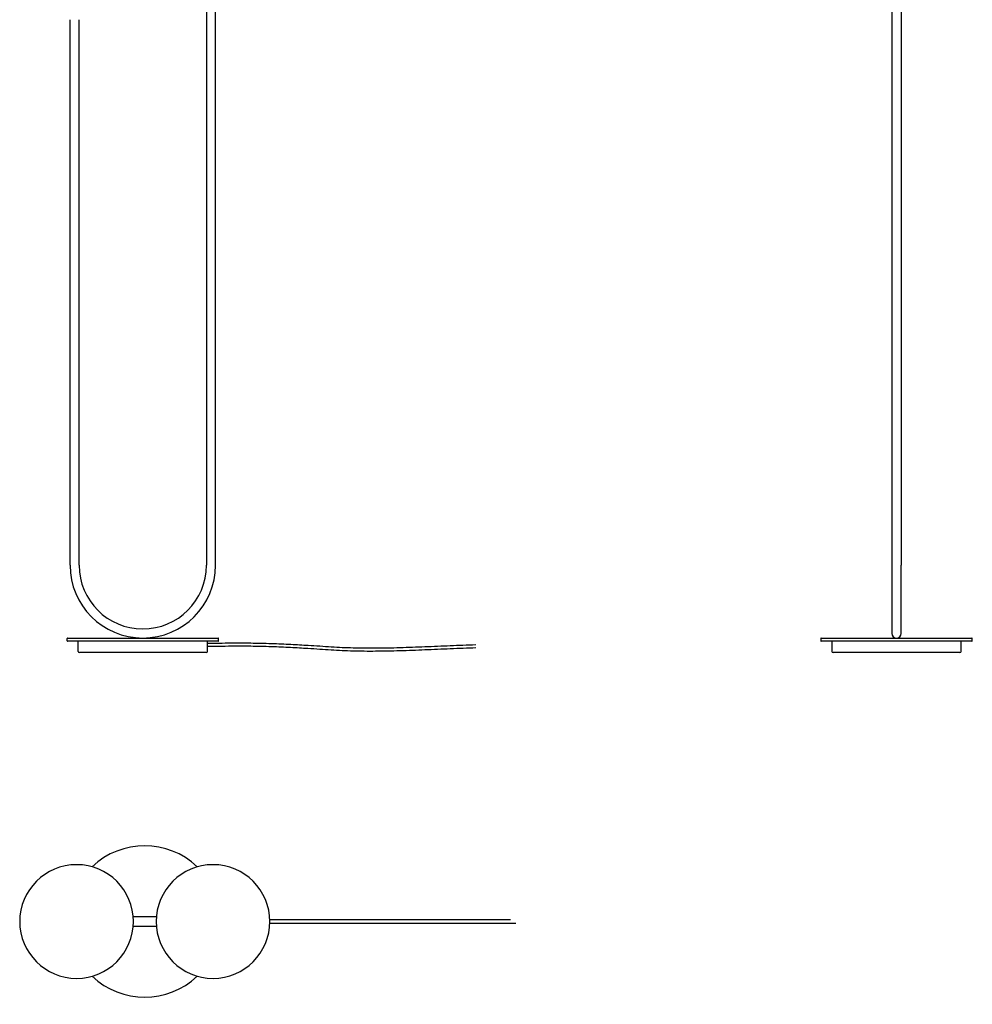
# Model space of a CAD drawing. Header units: inches. Extents: x -2076 to 2647, y -1805 to 2585.
# Tile 20 of 24: x 618 to 1875, y 121 to 1420. Entities that reach past the tile are written whole.
import ezdxf

# ---------------------------------------------------------------- set-up
doc = ezdxf.new("R2010")
doc.units = ezdxf.units.IN
doc.header["$MEASUREMENT"] = 0

# ---------------------------------------------------------------- blocks, each defined once
blk = doc.blocks.new('block 12')
at = {"color": 7, "lineweight": 25, "true_color": 0xffffff}
blk.add_lwpolyline([(876.9, 700.3), (876.9, 1650.3)], dxfattribs=at)
blk = doc.blocks.new('block 13')
at = {"color": 7, "lineweight": 25, "true_color": 0xffffff}
blk.add_lwpolyline([(864.9, 1650.3), (864.9, 700.3)], dxfattribs=at)
blk = doc.blocks.new('block 14')
at = {"color": 7, "lineweight": 25, "true_color": 0xffffff}
blk.add_open_spline([(866.1, 597.4), (869.9, 597.4), (873.7, 597.5), (877.5, 597.6), (882.9, 597.7), (888.3, 597.8), (893.8, 597.8), (898.8, 597.9), (903.9, 597.9), (909, 597.9), (913.8, 597.9), (918.6, 597.8), (923.3, 597.8), (927.8, 597.7), (932.3, 597.6), (936.8, 597.5), (941.5, 597.4), (946.1, 597.3), (950.7, 597.1), (955.1, 597), (959.4, 596.8), (963.8, 596.7), (967.9, 596.5), (972, 596.3), (976.1, 596.1), (980, 595.9), (983.9, 595.7), (987.8, 595.4), (991.5, 595.2), (995.2, 595), (998.9, 594.8), (1004.1, 594.4), (1009.3, 594.1), (1014.5, 593.8), (1019.5, 593.4), (1024.5, 593.1), (1029.5, 592.8), (1034.3, 592.5), (1039.2, 592.3), (1044, 592), (1048.8, 591.8), (1053.6, 591.6), (1058.5, 591.5), (1063.3, 591.3), (1068.2, 591.3), (1073.1, 591.2), (1078, 591.2), (1082.9, 591.2), (1087.9, 591.2), (1098.6, 591.2), (1109.3, 591.5), (1120.1, 591.8), (1131, 592.1), (1142, 592.5), (1152.9, 593), (1164.1, 593.4), (1175.2, 593.9), (1186.4, 594.4), (1197.6, 594.8), (1208.9, 595.3), (1220.2, 595.6)], degree=3, knots=[0, 0, 0, 0, 1, 1, 1, 2, 2, 2, 3, 3, 3, 4, 4, 4, 5, 5, 5, 6, 6, 6, 7, 7, 7, 8, 8, 8, 9, 9, 9, 10, 10, 10, 11, 11, 11, 12, 12, 12, 13, 13, 13, 14, 14, 14, 15, 15, 15, 16, 16, 16, 17, 17, 17, 18, 18, 18, 19, 19, 19, 20, 20, 20, 20], dxfattribs=at)
blk = doc.blocks.new('block 15')
at = {"color": 7, "lineweight": 25, "true_color": 0xffffff}
blk.add_open_spline([(866.1, 593.4), (869.9, 593.4), (873.7, 593.5), (877.6, 593.6), (883, 593.7), (888.4, 593.8), (893.8, 593.8), (898.8, 593.9), (903.9, 593.9), (909, 593.9), (913.8, 593.9), (918.5, 593.8), (923.3, 593.8), (927.8, 593.7), (932.2, 593.6), (936.7, 593.5), (941.3, 593.4), (946, 593.3), (950.6, 593.2), (954.9, 593), (959.3, 592.8), (963.6, 592.7), (967.7, 592.5), (971.8, 592.3), (975.9, 592.1), (979.8, 591.9), (983.7, 591.7), (987.5, 591.4), (991.2, 591.2), (994.9, 591), (998.6, 590.8), (1003.8, 590.5), (1009, 590.1), (1014.3, 589.8), (1019.3, 589.5), (1024.2, 589.1), (1029.2, 588.8), (1034.1, 588.5), (1039, 588.3), (1043.8, 588), (1048.7, 587.8), (1053.5, 587.6), (1058.4, 587.5), (1063.3, 587.3), (1068.1, 587.3), (1073, 587.2), (1078, 587.2), (1082.9, 587.1), (1087.9, 587.2), (1098.7, 587.2), (1109.4, 587.5), (1120.2, 587.8), (1131.2, 588.1), (1142.1, 588.5), (1153.1, 589), (1164.2, 589.4), (1175.4, 589.9), (1186.5, 590.4), (1197.8, 590.8), (1209.1, 591.3), (1220.4, 591.6)], degree=3, knots=[0, 0, 0, 0, 1, 1, 1, 2, 2, 2, 3, 3, 3, 4, 4, 4, 5, 5, 5, 6, 6, 6, 7, 7, 7, 8, 8, 8, 9, 9, 9, 10, 10, 10, 11, 11, 11, 12, 12, 12, 13, 13, 13, 14, 14, 14, 15, 15, 15, 16, 16, 16, 17, 17, 17, 18, 18, 18, 19, 19, 19, 20, 20, 20, 20], dxfattribs=at)
blk = doc.blocks.new('block 18')
at = {"color": 7, "lineweight": 25, "true_color": 0xffffff}
blk.add_lwpolyline([(695.7, 586.7), (695.7, 600.2)], dxfattribs=at)
blk = doc.blocks.new('block 19')
at = {"color": 7, "lineweight": 25, "true_color": 0xffffff}
blk.add_lwpolyline([(866.1, 586.7), (866.1, 593.4), (866.1, 597.4)], dxfattribs=at)
blk = doc.blocks.new('block 20')
at = {"color": 7, "lineweight": 25, "true_color": 0xffffff}
blk.add_lwpolyline([(866.1, 597.4), (866.1, 600.2)], dxfattribs=at)
blk = doc.blocks.new('block 21')
at = {"color": 7, "lineweight": 25, "true_color": 0xffffff}
blk.add_open_spline([(864.6, 585.2), (865.4, 585.2), (866.1, 585.9), (866.1, 586.7)], degree=3, dxfattribs=at)
blk = doc.blocks.new('block 22')
at = {"color": 7, "lineweight": 25, "true_color": 0xffffff}
blk.add_lwpolyline([(864.6, 585.2), (697.2, 585.2)], dxfattribs=at)
blk = doc.blocks.new('block 23')
at = {"color": 7, "lineweight": 25, "true_color": 0xffffff}
blk.add_open_spline([(695.7, 586.7), (695.7, 585.9), (696.4, 585.2), (697.2, 585.2)], degree=3, dxfattribs=at)
blk = doc.blocks.new('block 24')
at = {"color": 7, "lineweight": 25, "true_color": 0xffffff}
blk.add_open_spline([(681.4, 604.2), (681.1, 604.2), (680.9, 604), (680.9, 603.7)], degree=3, dxfattribs=at)
blk = doc.blocks.new('block 25')
at = {"color": 7, "lineweight": 25, "true_color": 0xffffff}
blk.add_lwpolyline([(681.4, 604.2), (880.4, 604.2)], dxfattribs=at)
blk = doc.blocks.new('block 26')
at = {"color": 7, "lineweight": 25, "true_color": 0xffffff}
blk.add_open_spline([(880.9, 603.7), (880.9, 604), (880.7, 604.2), (880.4, 604.2)], degree=3, dxfattribs=at)
blk = doc.blocks.new('block 27')
at = {"color": 7, "lineweight": 25, "true_color": 0xffffff}
blk.add_open_spline([(880.4, 600.2), (880.7, 600.2), (880.9, 600.4), (880.9, 600.7)], degree=3, dxfattribs=at)
blk = doc.blocks.new('block 28')
at = {"color": 7, "lineweight": 25, "true_color": 0xffffff}
blk.add_lwpolyline([(880.4, 600.2), (681.4, 600.2)], dxfattribs=at)
blk = doc.blocks.new('block 29')
at = {"color": 7, "lineweight": 25, "true_color": 0xffffff}
blk.add_open_spline([(680.9, 600.7), (680.9, 600.4), (681.1, 600.2), (681.4, 600.2)], degree=3, dxfattribs=at)
blk = doc.blocks.new('block 30')
at = {"color": 7, "lineweight": 25, "true_color": 0xffffff}
blk.add_lwpolyline([(680.9, 600.7), (680.9, 603.7)], dxfattribs=at)
blk = doc.blocks.new('block 31')
at = {"color": 7, "lineweight": 25, "true_color": 0xffffff}
blk.add_lwpolyline([(880.9, 600.7), (880.9, 603.7)], dxfattribs=at)
blk = doc.blocks.new('block 46')
at = {"color": 7, "lineweight": 25, "true_color": 0xffffff}
blk.add_lwpolyline([(684.9, 700.3), (684.9, 1420.3)], dxfattribs=at)
blk = doc.blocks.new('block 47')
at = {"color": 7, "lineweight": 25, "true_color": 0xffffff}
blk.add_lwpolyline([(696.9, 700.3), (696.9, 1420.3)], dxfattribs=at)
blk = doc.blocks.new('block 48')
at = {"color": 7, "lineweight": 25, "true_color": 0xffffff}
blk.add_open_spline([(696.9, 700.3), (696.9, 653.9), (734.5, 616.3), (780.9, 616.3), (827.3, 616.3), (864.9, 653.9), (864.9, 700.3)], degree=3, knots=[0, 0, 0, 0, 1, 1, 1, 2, 2, 2, 2], dxfattribs=at)
blk = doc.blocks.new('block 49')
at = {"color": 7, "lineweight": 25, "true_color": 0xffffff}
blk.add_open_spline([(684.9, 700.3), (684.9, 647.3), (727.9, 604.3), (780.9, 604.3), (833.9, 604.3), (876.9, 647.3), (876.9, 700.3)], degree=3, knots=[0, 0, 0, 0, 1, 1, 1, 2, 2, 2, 2], dxfattribs=at)
blk = doc.blocks.new('block 50')
at = {"color": 7, "lineweight": 25, "true_color": 0xffffff}
blk.add_lwpolyline([(1860.3, 586.7), (1860.3, 600.2)], dxfattribs=at)
blk = doc.blocks.new('block 51')
at = {"color": 7, "lineweight": 25, "true_color": 0xffffff}
blk.add_open_spline([(1858.8, 585.2), (1859.6, 585.2), (1860.3, 585.9), (1860.3, 586.7)], degree=3, dxfattribs=at)
blk = doc.blocks.new('block 52')
at = {"color": 7, "lineweight": 25, "true_color": 0xffffff}
blk.add_lwpolyline([(1689.9, 600.2), (1689.9, 586.7)], dxfattribs=at)
blk = doc.blocks.new('block 53')
at = {"color": 7, "lineweight": 25, "true_color": 0xffffff}
blk.add_open_spline([(1689.9, 586.7), (1689.9, 585.9), (1690.6, 585.2), (1691.4, 585.2)], degree=3, dxfattribs=at)
blk = doc.blocks.new('block 54')
at = {"color": 7, "lineweight": 25, "true_color": 0xffffff}
blk.add_open_spline([(1874.6, 600.2), (1874.9, 600.2), (1875.1, 600.4), (1875.1, 600.7)], degree=3, dxfattribs=at)
blk = doc.blocks.new('block 55')
at = {"color": 7, "lineweight": 25, "true_color": 0xffffff}
blk.add_lwpolyline([(1875.1, 600.7), (1875.1, 603.7)], dxfattribs=at)
blk = doc.blocks.new('block 56')
at = {"color": 7, "lineweight": 25, "true_color": 0xffffff}
blk.add_open_spline([(1875.1, 603.7), (1875.1, 604), (1874.9, 604.2), (1874.6, 604.2)], degree=3, dxfattribs=at)
blk = doc.blocks.new('block 57')
at = {"color": 7, "lineweight": 25, "true_color": 0xffffff}
blk.add_open_spline([(1675.1, 600.7), (1675.1, 600.4), (1675.3, 600.2), (1675.6, 600.2)], degree=3, dxfattribs=at)
blk = doc.blocks.new('block 58')
at = {"color": 7, "lineweight": 25, "true_color": 0xffffff}
blk.add_open_spline([(1675.6, 604.2), (1675.3, 604.2), (1675.1, 604), (1675.1, 603.7)], degree=3, dxfattribs=at)
blk = doc.blocks.new('block 59')
at = {"color": 7, "lineweight": 25, "true_color": 0xffffff}
blk.add_lwpolyline([(1675.1, 603.7), (1675.1, 600.7)], dxfattribs=at)
blk = doc.blocks.new('block 64')
at = {"color": 7, "lineweight": 25, "true_color": 0xffffff}
blk.add_open_spline([(1775.1, 604.3), (1778.4, 604.3), (1781.1, 607), (1781.1, 610.3)], degree=3, dxfattribs=at)
blk = doc.blocks.new('block 65')
at = {"color": 7, "lineweight": 25, "true_color": 0xffffff}
blk.add_lwpolyline([(1781.1, 610.3), (1781.1, 700.3)], dxfattribs=at)
blk = doc.blocks.new('block 66')
at = {"color": 7, "lineweight": 25, "true_color": 0xffffff}
blk.add_open_spline([(1769.1, 610.3), (1769.1, 607), (1771.8, 604.3), (1775.1, 604.3)], degree=3, dxfattribs=at)
blk = doc.blocks.new('block 67')
at = {"color": 7, "lineweight": 25, "true_color": 0xffffff}
blk.add_lwpolyline([(1769.1, 700.3), (1769.1, 610.3)], dxfattribs=at)
blk = doc.blocks.new('block 75')
at = {"color": 7, "lineweight": 25, "true_color": 0xffffff}
blk.add_lwpolyline([(1858.8, 585.2), (1777, 585.2)], dxfattribs=at)
blk = doc.blocks.new('block 76')
at = {"color": 7, "lineweight": 25, "true_color": 0xffffff}
blk.add_lwpolyline([(1777, 585.2), (1691.4, 585.2)], dxfattribs=at)
blk = doc.blocks.new('block 77')
at = {"color": 7, "lineweight": 25, "true_color": 0xffffff}
blk.add_lwpolyline([(1874.6, 600.2), (1775.1, 600.2)], dxfattribs=at)
blk = doc.blocks.new('block 78')
at = {"color": 7, "lineweight": 25, "true_color": 0xffffff}
blk.add_lwpolyline([(1775.1, 604.2), (1874.6, 604.2)], dxfattribs=at)
blk = doc.blocks.new('block 79')
at = {"color": 7, "lineweight": 25, "true_color": 0xffffff}
blk.add_lwpolyline([(1775.1, 600.2), (1675.6, 600.2)], dxfattribs=at)
blk = doc.blocks.new('block 80')
at = {"color": 7, "lineweight": 25, "true_color": 0xffffff}
blk.add_lwpolyline([(1675.6, 604.2), (1775.1, 604.2)], dxfattribs=at)
blk = doc.blocks.new('block 90')
at = {"color": 7, "lineweight": 25, "true_color": 0xffffff}
blk.add_lwpolyline([(1781.1, 1650.3), (1781.1, 700.3)], dxfattribs=at)
blk = doc.blocks.new('block 91')
at = {"color": 7, "lineweight": 25, "true_color": 0xffffff}
blk.add_lwpolyline([(1769.1, 1650.3), (1769.1, 700.3)], dxfattribs=at)
blk = doc.blocks.new('block 92')
at = {"color": 7, "lineweight": 25, "true_color": 0xffffff}
blk.add_open_spline([(1265.8, 232.2), (1255.6, 232.2), (1245.4, 232.2), (1235.1, 232.2), (1224.9, 232.2), (1214.7, 232.2), (1204.5, 232.2), (1192.9, 232.2), (1181.3, 232.2), (1169.6, 232.2), (1158, 232.2), (1146.4, 232.2), (1134.8, 232.2), (1123.2, 232.2), (1111.6, 232.2), (1100, 232.2), (1088.3, 232.2), (1076.7, 232.2), (1065.1, 232.2), (1053.6, 232.2), (1042.1, 232.2), (1030.6, 232.2), (1021.1, 232.2), (1011.5, 232.2), (1002, 232.2), (992.4, 232.2), (982.9, 232.2), (973.3, 232.2), (965, 232.2), (956.7, 232.2), (948.3, 232.2)], degree=3, knots=[0, 0, 0, 0, 1, 1, 1, 2, 2, 2, 3, 3, 3, 4, 4, 4, 5, 5, 5, 6, 6, 6, 7, 7, 7, 8, 8, 8, 9, 9, 9, 10, 10, 10, 10], dxfattribs=at)
blk = doc.blocks.new('block 93')
at = {"color": 7, "lineweight": 25, "true_color": 0xffffff}
blk.add_open_spline([(948.3, 228.2), (956, 228.2), (963.7, 228.2), (971.4, 228.2), (979.3, 228.2), (987.3, 228.2), (995.2, 228.2), (1003.1, 228.2), (1011, 228.2), (1018.9, 228.2), (1026.9, 228.2), (1034.8, 228.2), (1042.7, 228.2), (1050.6, 228.2), (1058.6, 228.2), (1066.6, 228.2), (1076.1, 228.2), (1085.7, 228.2), (1095.2, 228.2), (1104.8, 228.2), (1114.3, 228.2), (1123.9, 228.2), (1133.4, 228.2), (1143, 228.2), (1152.5, 228.2), (1162.1, 228.2), (1171.6, 228.2), (1181.2, 228.2), (1190.7, 228.2), (1200.3, 228.2), (1209.8, 228.2), (1219.4, 228.2), (1228.9, 228.2), (1238.5, 228.2), (1250, 228.2), (1261.4, 228.2), (1272.9, 228.2)], degree=3, knots=[0, 0, 0, 0, 1, 1, 1, 2, 2, 2, 3, 3, 3, 4, 4, 4, 5, 5, 5, 6, 6, 6, 7, 7, 7, 8, 8, 8, 9, 9, 9, 10, 10, 10, 11, 11, 11, 12, 12, 12, 12], dxfattribs=at)
blk = doc.blocks.new('block 94')
at = {"color": 7, "lineweight": 25, "true_color": 0xffffff}
blk.add_open_spline([(693.5, 155.2), (734.9, 155.2), (768.5, 188.8), (768.5, 230.2), (768.5, 271.7), (734.9, 305.2), (693.5, 305.2)], degree=3, knots=[0, 0, 0, 0, 1, 1, 1, 2, 2, 2, 2], dxfattribs=at)
blk = doc.blocks.new('block 95')
at = {"color": 7, "lineweight": 25, "true_color": 0xffffff}
blk.add_open_spline([(693.5, 305.2), (652.1, 305.2), (618.5, 271.7), (618.5, 230.2), (618.5, 188.8), (652.1, 155.2), (693.5, 155.2)], degree=3, knots=[0, 0, 0, 0, 1, 1, 1, 2, 2, 2, 2], dxfattribs=at)
blk = doc.blocks.new('block 96')
at = {"color": 7, "lineweight": 25, "true_color": 0xffffff}
blk.add_open_spline([(873.5, 155.2), (914.9, 155.2), (948.5, 188.8), (948.5, 230.2), (948.5, 271.7), (914.9, 305.2), (873.5, 305.2)], degree=3, knots=[0, 0, 0, 0, 1, 1, 1, 2, 2, 2, 2], dxfattribs=at)
blk = doc.blocks.new('block 97')
at = {"color": 7, "lineweight": 25, "true_color": 0xffffff}
blk.add_open_spline([(873.5, 305.2), (832.1, 305.2), (798.5, 271.7), (798.5, 230.2), (798.5, 188.8), (832.1, 155.2), (873.5, 155.2)], degree=3, knots=[0, 0, 0, 0, 1, 1, 1, 2, 2, 2, 2], dxfattribs=at)
blk = doc.blocks.new('block 98')
at = {"color": 7, "lineweight": 25, "true_color": 0xffffff}
blk.add_lwpolyline([(798.7, 236.2), (768.3, 236.2)], dxfattribs=at)
blk = doc.blocks.new('block 99')
at = {"color": 7, "lineweight": 25, "true_color": 0xffffff}
blk.add_lwpolyline([(768.3, 224.2), (798.7, 224.2)], dxfattribs=at)
blk = doc.blocks.new('block 100')
at = {"color": 7, "lineweight": 25, "true_color": 0xffffff}
blk.add_open_spline([(852.8, 302.3), (814.1, 339.5), (752.9, 339.5), (714.2, 302.3)], degree=3, dxfattribs=at)
blk = doc.blocks.new('block 101')
at = {"color": 7, "lineweight": 25, "true_color": 0xffffff}
blk.add_open_spline([(714.2, 158.2), (752.9, 120.9), (814.1, 120.9), (852.8, 158.2)], degree=3, dxfattribs=at)
blk = doc.blocks.new('block 102')
at = {"color": 7, "lineweight": 25, "true_color": 0xffffff}
blk.add_open_spline([(693.5, 305.2), (652.1, 305.2), (618.5, 271.7), (618.5, 230.2)], degree=3, dxfattribs=at)
blk = doc.blocks.new('block 103')
at = {"color": 7, "lineweight": 25, "true_color": 0xffffff}
blk.add_open_spline([(768.5, 230.2), (768.5, 271.7), (734.9, 305.2), (693.5, 305.2)], degree=3, dxfattribs=at)
blk = doc.blocks.new('block 104')
at = {"color": 7, "lineweight": 25, "true_color": 0xffffff}
blk.add_open_spline([(693.5, 155.2), (734.9, 155.2), (768.5, 188.8), (768.5, 230.2)], degree=3, dxfattribs=at)
blk = doc.blocks.new('block 105')
at = {"color": 7, "lineweight": 25, "true_color": 0xffffff}
blk.add_open_spline([(618.5, 230.2), (618.5, 188.8), (652.1, 155.2), (693.5, 155.2)], degree=3, dxfattribs=at)
blk = doc.blocks.new('block 106')
at = {"color": 7, "lineweight": 25, "true_color": 0xffffff}
blk.add_open_spline([(873.5, 305.2), (832.1, 305.2), (798.5, 271.7), (798.5, 230.2)], degree=3, dxfattribs=at)
blk = doc.blocks.new('block 107')
at = {"color": 7, "lineweight": 25, "true_color": 0xffffff}
blk.add_open_spline([(948.5, 230.2), (948.5, 271.7), (914.9, 305.2), (873.5, 305.2)], degree=3, dxfattribs=at)
blk = doc.blocks.new('block 108')
at = {"color": 7, "lineweight": 25, "true_color": 0xffffff}
blk.add_open_spline([(873.5, 155.2), (914.9, 155.2), (948.5, 188.8), (948.5, 230.2)], degree=3, dxfattribs=at)
blk = doc.blocks.new('block 109')
at = {"color": 7, "lineweight": 25, "true_color": 0xffffff}
blk.add_open_spline([(798.5, 230.2), (798.5, 188.8), (832.1, 155.2), (873.5, 155.2)], degree=3, dxfattribs=at)

msp = doc.modelspace()

# ---------------------------------------------------------------- block references
for name in ['block 13', 'block 12', 'block 91', 'block 90', 'block 46', 'block 47', 'block 49', 'block 48', 'block 67', 'block 65', 'block 24', 'block 30', 'block 29', 'block 25', 'block 28', 'block 18', 'block 20', 'block 14', 'block 26', 'block 27', 'block 31', 'block 58', 'block 59', 'block 57', 'block 80', 'block 79', 'block 52', 'block 66', 'block 64', 'block 78', 'block 77', 'block 50', 'block 56', 'block 54', 'block 55', 'block 23', 'block 22', 'block 21', 'block 19', 'block 15', 'block 53', 'block 76', 'block 75', 'block 51', 'block 100', 'block 95', 'block 102', 'block 94', 'block 103', 'block 97', 'block 106', 'block 96', 'block 107', 'block 98', 'block 105', 'block 104', 'block 99', 'block 109', 'block 108', 'block 92', 'block 93', 'block 101']:
    msp.add_blockref(name, (0, 0))

doc.saveas('drawing.dxf')
